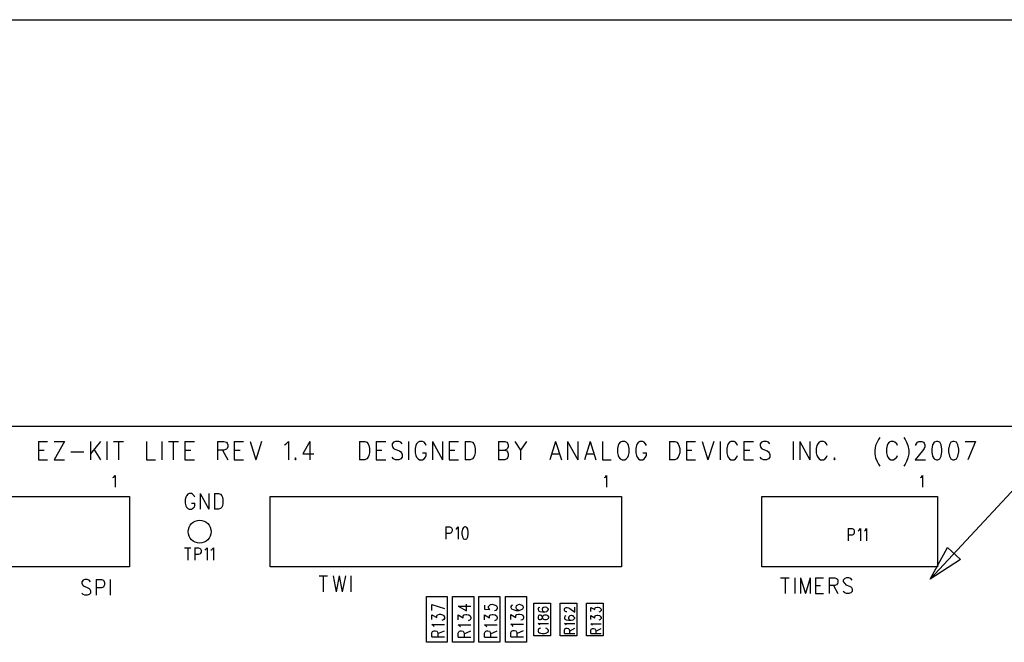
# Model space of a CAD drawing. Extents: x 11.9 to 28.1, y 10.8 to 21.2.
# Tile 21 of 53: x 17.1 to 19.9, y 19.4 to 21.2. Entities that reach past the tile are written whole.
import ezdxf

# ---------------------------------------------------------------- set-up
doc = ezdxf.new("R2010")
doc.units = 0
doc.header["$MEASUREMENT"] = 0
doc.layers.add('LAYNR1', color=2, linetype='Continuous')

msp = doc.modelspace()

# ---------------------------------------------------------------- linework, layer by layer
at = {"layer": 'LAYNR1', "color": 7}
for points in [[(11.892, 21.199), (28.093, 21.199)], [(19.677, 19.606), (20.511, 20.501), (20.561, 20.501)], [(23.448, 20.041), (13.097, 20.041)], [(17.138, 19.998), (17.138, 19.946)], [(17.138, 19.998), (17.164, 19.998)], [(17.212, 19.998), (17.183, 19.946)], [(17.183, 19.998), (17.212, 19.998)], [(17.286, 19.998), (17.286, 19.946)], [(17.315, 19.998), (17.286, 19.963)], [(17.333, 19.998), (17.333, 19.946)], [(17.352, 19.998), (17.38, 19.998)], [(17.366, 19.998), (17.366, 19.946)], [(17.446, 19.998), (17.446, 19.946)], [(17.489, 19.998), (17.489, 19.946)], [(17.508, 19.998), (17.537, 19.998)], [(17.522, 19.998), (17.522, 19.946)], [(17.555, 19.998), (17.555, 19.946)], [(17.555, 19.998), (17.582, 19.998)], [(17.648, 19.998), (17.648, 19.946)], [(17.648, 19.998), (17.666, 19.998), (17.673, 19.996), (17.675, 19.993), (17.677, 19.988), (17.677, 19.983), (17.675, 19.978), (17.673, 19.976), (17.666, 19.973), (17.648, 19.973)], [(17.695, 19.998), (17.695, 19.946)], [(17.695, 19.998), (17.722, 19.998)], [(17.741, 19.998), (17.757, 19.946)], [(17.773, 19.998), (17.757, 19.946)], [(17.839, 19.988), (17.843, 19.991), (17.85, 19.998), (17.85, 19.946)], [(17.911, 19.998), (17.891, 19.963), (17.922, 19.963)], [(17.911, 19.998), (17.911, 19.946)], [(18.052, 19.998), (18.052, 19.946)], [(18.052, 19.998), (18.067, 19.998), (18.073, 19.996), (18.077, 19.991), (18.079, 19.986), (18.081, 19.978), (18.081, 19.966), (18.079, 19.958), (18.077, 19.953), (18.073, 19.948), (18.067, 19.946)], [(18.1, 19.998), (18.1, 19.946)], [(18.1, 19.998), (18.127, 19.998)], [(18.174, 19.991), (18.17, 19.996), (18.164, 19.998), (18.155, 19.998), (18.149, 19.996), (18.145, 19.991), (18.145, 19.986), (18.147, 19.981), (18.149, 19.978), (18.153, 19.976), (18.166, 19.971), (18.17, 19.968), (18.172, 19.966), (18.174, 19.961), (18.174, 19.953), (18.17, 19.948), (18.164, 19.946)], [(18.192, 19.998), (18.192, 19.946)], [(18.242, 19.986), (18.24, 19.991), (18.236, 19.996), (18.232, 19.998), (18.223, 19.998), (18.219, 19.996), (18.215, 19.991), (18.213, 19.986), (18.211, 19.978), (18.211, 19.966), (18.213, 19.958), (18.215, 19.953), (18.219, 19.948), (18.223, 19.946)], [(18.26, 19.998), (18.26, 19.946)], [(18.26, 19.998), (18.289, 19.946)], [(18.289, 19.998), (18.289, 19.946)], [(18.308, 19.998), (18.308, 19.946)], [(18.308, 19.998), (18.334, 19.998)], [(18.353, 19.998), (18.353, 19.946)], [(18.353, 19.998), (18.367, 19.998), (18.374, 19.996), (18.378, 19.991), (18.38, 19.986), (18.382, 19.978), (18.382, 19.966), (18.38, 19.958), (18.378, 19.953), (18.374, 19.948), (18.367, 19.946)], [(18.448, 19.998), (18.448, 19.946)], [(18.448, 19.998), (18.466, 19.998), (18.472, 19.996), (18.474, 19.993), (18.476, 19.988), (18.476, 19.983), (18.474, 19.978), (18.472, 19.976), (18.466, 19.973)], [(18.495, 19.998), (18.511, 19.973), (18.511, 19.946)], [(18.528, 19.998), (18.511, 19.973)], [(18.61, 19.998), (18.594, 19.946)], [(18.61, 19.998), (18.627, 19.946)], [(18.645, 19.998), (18.645, 19.946)], [(18.645, 19.998), (18.674, 19.946)], [(18.674, 19.998), (18.674, 19.946)], [(18.709, 19.998), (18.693, 19.946)], [(18.709, 19.998), (18.725, 19.946)], [(18.744, 19.998), (18.744, 19.946)], [(18.8, 19.998), (18.795, 19.996), (18.791, 19.991), (18.789, 19.986), (18.787, 19.978), (18.787, 19.966), (18.789, 19.958), (18.791, 19.953), (18.795, 19.948), (18.8, 19.946)], [(18.808, 19.946), (18.812, 19.948), (18.816, 19.953), (18.818, 19.958), (18.82, 19.966), (18.82, 19.978), (18.818, 19.986), (18.816, 19.991), (18.812, 19.996), (18.808, 19.998), (18.8, 19.998)], [(18.87, 19.986), (18.867, 19.991), (18.863, 19.996), (18.859, 19.998), (18.851, 19.998), (18.847, 19.996), (18.843, 19.991), (18.841, 19.986), (18.839, 19.978), (18.839, 19.966), (18.841, 19.958), (18.843, 19.953), (18.847, 19.948), (18.851, 19.946)], [(18.935, 19.998), (18.935, 19.946)], [(18.935, 19.998), (18.95, 19.998), (18.956, 19.996), (18.96, 19.991), (18.962, 19.986), (18.964, 19.978), (18.964, 19.966), (18.962, 19.958), (18.96, 19.953), (18.956, 19.948), (18.95, 19.946)], [(18.983, 19.998), (18.983, 19.946)], [(18.983, 19.998), (19.009, 19.998)], [(19.028, 19.998), (19.044, 19.946)], [(19.061, 19.998), (19.044, 19.946)], [(19.079, 19.998), (19.079, 19.946)], [(19.129, 19.986), (19.127, 19.991), (19.123, 19.996), (19.119, 19.998), (19.11, 19.998), (19.106, 19.996), (19.102, 19.991), (19.1, 19.986), (19.098, 19.978), (19.098, 19.966), (19.1, 19.958), (19.102, 19.953), (19.106, 19.948), (19.11, 19.946)], [(19.147, 19.998), (19.147, 19.946)], [(19.147, 19.998), (19.174, 19.998)], [(19.221, 19.991), (19.217, 19.996), (19.211, 19.998), (19.203, 19.998), (19.197, 19.996), (19.193, 19.991), (19.193, 19.986), (19.195, 19.981), (19.197, 19.978), (19.201, 19.976), (19.213, 19.971), (19.217, 19.968), (19.219, 19.966), (19.221, 19.961), (19.221, 19.953), (19.217, 19.948), (19.211, 19.946)], [(19.287, 19.998), (19.287, 19.946)], [(19.306, 19.998), (19.306, 19.946)], [(19.306, 19.998), (19.335, 19.946)], [(19.335, 19.998), (19.335, 19.946)], [(19.365, 19.998), (19.361, 19.996), (19.357, 19.991), (19.355, 19.986), (19.353, 19.978), (19.353, 19.966), (19.355, 19.958), (19.357, 19.953), (19.361, 19.948), (19.365, 19.946)], [(19.384, 19.986), (19.382, 19.991), (19.378, 19.996), (19.374, 19.998), (19.365, 19.998)], [(19.534, 20.009), (19.53, 20.004), (19.526, 19.996), (19.522, 19.986), (19.52, 19.973), (19.52, 19.963), (19.522, 19.951), (19.526, 19.941), (19.53, 19.933), (19.534, 19.928)], [(19.584, 19.986), (19.582, 19.991), (19.577, 19.996), (19.573, 19.998), (19.565, 19.998), (19.561, 19.996), (19.557, 19.991), (19.555, 19.986), (19.553, 19.978), (19.553, 19.966), (19.555, 19.958), (19.557, 19.953), (19.561, 19.948), (19.565, 19.946)], [(19.602, 20.009), (19.606, 20.004), (19.61, 19.996), (19.614, 19.986), (19.617, 19.973), (19.617, 19.963), (19.614, 19.951), (19.61, 19.941), (19.606, 19.933), (19.602, 19.928)], [(19.637, 19.988), (19.639, 19.993), (19.641, 19.996), (19.645, 19.998), (19.654, 19.998), (19.658, 19.996), (19.66, 19.993), (19.662, 19.988), (19.662, 19.983), (19.66, 19.978), (19.656, 19.971), (19.635, 19.946)], [(19.695, 19.998), (19.689, 19.996), (19.684, 19.988), (19.682, 19.976), (19.682, 19.968), (19.684, 19.956), (19.689, 19.948), (19.695, 19.946)], [(19.699, 19.946), (19.705, 19.948), (19.709, 19.956), (19.711, 19.968), (19.711, 19.976), (19.709, 19.988), (19.705, 19.996), (19.699, 19.998), (19.695, 19.998)], [(19.742, 19.998), (19.736, 19.996), (19.732, 19.988), (19.73, 19.976), (19.73, 19.968), (19.732, 19.956), (19.736, 19.948), (19.742, 19.946)], [(19.746, 19.946), (19.752, 19.948), (19.756, 19.956), (19.759, 19.968), (19.759, 19.976), (19.756, 19.988), (19.752, 19.996), (19.746, 19.998), (19.742, 19.998)], [(19.777, 19.998), (19.806, 19.998)], [(19.806, 19.998), (19.785, 19.946)], [(17.138, 19.973), (17.154, 19.973)], [(17.23, 19.968), (17.267, 19.968)], [(17.296, 19.976), (17.315, 19.946)], [(17.555, 19.973), (17.572, 19.973)], [(17.662, 19.973), (17.677, 19.946)], [(17.695, 19.973), (17.712, 19.973)], [(18.1, 19.973), (18.116, 19.973)], [(18.232, 19.946), (18.236, 19.948), (18.24, 19.953), (18.242, 19.958), (18.242, 19.966)], [(18.232, 19.966), (18.242, 19.966)], [(18.308, 19.973), (18.324, 19.973)], [(18.448, 19.973), (18.466, 19.973), (18.472, 19.971), (18.474, 19.968), (18.476, 19.963), (18.476, 19.956), (18.474, 19.951), (18.472, 19.948), (18.466, 19.946)], [(18.859, 19.946), (18.863, 19.948), (18.867, 19.953), (18.87, 19.958), (18.87, 19.966)], [(18.859, 19.966), (18.87, 19.966)], [(18.983, 19.973), (18.999, 19.973)], [(19.147, 19.973), (19.164, 19.973)], [(19.637, 19.986), (19.637, 19.988)], [(17.138, 19.946), (17.164, 19.946)], [(17.183, 19.946), (17.212, 19.946)], [(17.446, 19.946), (17.471, 19.946)], [(17.555, 19.946), (17.582, 19.946)], [(17.695, 19.946), (17.722, 19.946)], [(17.87, 19.951), (17.868, 19.948), (17.87, 19.946)], [(17.87, 19.946), (17.872, 19.948), (17.87, 19.951)], [(18.067, 19.946), (18.052, 19.946)], [(18.1, 19.946), (18.127, 19.946)], [(18.155, 19.946), (18.149, 19.948), (18.145, 19.953)], [(18.164, 19.946), (18.155, 19.946)], [(18.223, 19.946), (18.232, 19.946)], [(18.308, 19.946), (18.334, 19.946)], [(18.367, 19.946), (18.353, 19.946)], [(18.466, 19.946), (18.448, 19.946)], [(18.6, 19.963), (18.621, 19.963)], [(18.699, 19.963), (18.719, 19.963)], [(18.744, 19.946), (18.769, 19.946)], [(18.8, 19.946), (18.808, 19.946)], [(18.851, 19.946), (18.859, 19.946)], [(18.95, 19.946), (18.935, 19.946)], [(18.983, 19.946), (19.009, 19.946)], [(19.11, 19.946), (19.119, 19.946)], [(19.119, 19.946), (19.123, 19.948), (19.127, 19.953), (19.129, 19.958)], [(19.147, 19.946), (19.174, 19.946)], [(19.203, 19.946), (19.197, 19.948), (19.193, 19.953)], [(19.211, 19.946), (19.203, 19.946)], [(19.365, 19.946), (19.374, 19.946)], [(19.374, 19.946), (19.378, 19.948), (19.382, 19.953), (19.384, 19.958)], [(19.405, 19.951), (19.403, 19.948), (19.405, 19.946)], [(19.405, 19.946), (19.407, 19.948), (19.405, 19.951)], [(19.565, 19.946), (19.573, 19.946)], [(19.573, 19.946), (19.577, 19.948), (19.582, 19.953), (19.584, 19.958)], [(19.635, 19.946), (19.664, 19.946)], [(19.695, 19.946), (19.699, 19.946)], [(19.742, 19.946), (19.746, 19.946)], [(17.35, 19.895), (17.353, 19.896), (17.356, 19.901), (17.356, 19.868)], [(18.75, 19.895), (18.753, 19.896), (18.756, 19.901), (18.756, 19.868)], [(19.65, 19.895), (19.653, 19.896), (19.656, 19.901), (19.656, 19.868)], [(16.397, 19.841), (17.397, 19.841)], [(17.397, 19.841), (17.397, 19.641)], [(17.558, 19.839), (17.556, 19.833), (17.556, 19.822)], [(17.583, 19.839), (17.581, 19.843), (17.577, 19.848), (17.574, 19.85), (17.567, 19.85), (17.563, 19.848), (17.56, 19.843), (17.558, 19.839)], [(17.598, 19.85), (17.598, 19.805)], [(17.598, 19.85), (17.623, 19.805)], [(17.623, 19.85), (17.623, 19.805)], [(17.639, 19.85), (17.639, 19.805)], [(17.639, 19.85), (17.651, 19.85), (17.656, 19.848), (17.66, 19.843), (17.662, 19.839)], [(17.662, 19.839), (17.663, 19.833), (17.663, 19.822)], [(17.798, 19.641), (17.798, 19.841)], [(17.798, 19.841), (18.798, 19.841)], [(18.798, 19.841), (18.798, 19.641)], [(19.198, 19.641), (19.198, 19.841)], [(19.198, 19.841), (19.698, 19.841)], [(19.698, 19.841), (19.698, 19.641)], [(17.556, 19.822), (17.558, 19.815), (17.56, 19.811), (17.563, 19.807), (17.567, 19.805)], [(17.567, 19.805), (17.574, 19.805)], [(17.574, 19.805), (17.577, 19.807), (17.581, 19.811), (17.583, 19.815), (17.583, 19.822)], [(17.574, 19.822), (17.583, 19.822)], [(17.651, 19.805), (17.639, 19.805)], [(17.663, 19.822), (17.662, 19.815), (17.66, 19.811), (17.656, 19.807), (17.651, 19.805)], [(18.298, 19.755), (18.298, 19.72)], [(18.298, 19.755), (18.309, 19.755)], [(18.309, 19.755), (18.313, 19.753)], [(18.313, 19.753), (18.314, 19.752)], [(18.314, 19.752), (18.316, 19.748)], [(18.316, 19.743), (18.314, 19.74)], [(18.316, 19.748), (18.316, 19.743)], [(18.327, 19.748), (18.329, 19.75)], [(18.329, 19.75), (18.333, 19.755)], [(18.333, 19.755), (18.333, 19.72)], [(18.346, 19.748), (18.344, 19.74)], [(18.348, 19.753), (18.346, 19.748)], [(18.352, 19.755), (18.348, 19.753)], [(18.354, 19.755), (18.352, 19.755)], [(18.358, 19.753), (18.354, 19.755)], [(18.361, 19.748), (18.358, 19.753)], [(18.362, 19.74), (18.361, 19.748)], [(19.444, 19.75), (19.444, 19.715)], [(19.444, 19.75), (19.455, 19.75), (19.459, 19.748), (19.46, 19.747), (19.461, 19.743), (19.461, 19.738), (19.46, 19.735), (19.459, 19.733), (19.455, 19.731), (19.444, 19.731)], [(19.472, 19.743), (19.475, 19.745), (19.479, 19.75), (19.479, 19.715)], [(19.49, 19.743), (19.493, 19.745), (19.496, 19.75), (19.496, 19.715)], [(18.309, 19.736), (18.298, 19.736)], [(18.313, 19.738), (18.309, 19.736)], [(18.314, 19.74), (18.313, 19.738)], [(18.344, 19.74), (18.344, 19.735)], [(18.344, 19.735), (18.346, 19.726)], [(18.346, 19.726), (18.348, 19.721)], [(18.348, 19.721), (18.352, 19.72)], [(18.352, 19.72), (18.354, 19.72)], [(18.354, 19.72), (18.358, 19.721)], [(18.358, 19.721), (18.361, 19.726)], [(18.361, 19.726), (18.362, 19.735)], [(18.362, 19.735), (18.362, 19.74)], [(17.554, 19.695), (17.572, 19.695)], [(17.563, 19.695), (17.563, 19.66)], [(17.583, 19.695), (17.583, 19.66)], [(17.583, 19.695), (17.594, 19.695)], [(17.594, 19.695), (17.598, 19.693)], [(17.598, 19.693), (17.599, 19.692)], [(17.599, 19.692), (17.601, 19.688)], [(17.601, 19.688), (17.601, 19.683)], [(17.612, 19.688), (17.614, 19.69)], [(17.614, 19.69), (17.618, 19.695)], [(17.618, 19.695), (17.618, 19.66)], [(17.629, 19.688), (17.632, 19.69)], [(17.632, 19.69), (17.636, 19.695)], [(17.636, 19.695), (17.636, 19.66)], [(17.594, 19.676), (17.583, 19.676)], [(17.598, 19.678), (17.594, 19.676)], [(17.599, 19.68), (17.598, 19.678)], [(17.601, 19.683), (17.599, 19.68)], [(17.397, 19.641), (16.397, 19.641)], [(18.798, 19.641), (17.798, 19.641)], [(19.698, 19.641), (19.198, 19.641)], [(17.286, 19.598), (17.282, 19.603), (17.277, 19.605), (17.27, 19.605), (17.265, 19.603), (17.261, 19.598), (17.261, 19.594)], [(17.302, 19.605), (17.302, 19.56)], [(17.302, 19.605), (17.317, 19.605), (17.323, 19.603), (17.324, 19.601), (17.326, 19.596), (17.326, 19.59), (17.324, 19.586), (17.323, 19.583), (17.317, 19.581), (17.302, 19.581)], [(17.342, 19.605), (17.342, 19.56)], [(17.937, 19.615), (17.961, 19.615)], [(17.949, 19.615), (17.949, 19.57)], [(17.977, 19.615), (17.986, 19.57)], [(17.994, 19.615), (17.986, 19.57)], [(17.994, 19.615), (18.003, 19.57)], [(18.012, 19.615), (18.003, 19.57)], [(18.028, 19.615), (18.028, 19.57)], [(19.251, 19.61), (19.276, 19.61)], [(19.264, 19.61), (19.264, 19.565)], [(19.292, 19.61), (19.292, 19.565)], [(19.308, 19.61), (19.308, 19.565)], [(19.308, 19.61), (19.322, 19.565)], [(19.336, 19.61), (19.322, 19.565)], [(19.336, 19.61), (19.336, 19.565)], [(19.351, 19.61), (19.351, 19.565)], [(19.351, 19.61), (19.374, 19.61)], [(19.39, 19.61), (19.39, 19.565)], [(19.39, 19.61), (19.406, 19.61), (19.411, 19.608), (19.413, 19.606), (19.414, 19.601), (19.414, 19.597), (19.413, 19.593), (19.411, 19.59), (19.406, 19.588), (19.39, 19.588)], [(19.455, 19.603), (19.451, 19.608), (19.446, 19.61), (19.439, 19.61), (19.434, 19.608), (19.43, 19.603), (19.43, 19.599)], [(17.261, 19.594), (17.263, 19.59), (17.265, 19.588), (17.268, 19.586), (17.279, 19.581), (17.282, 19.579), (17.284, 19.577)], [(17.284, 19.577), (17.286, 19.573), (17.286, 19.566), (17.282, 19.562), (17.277, 19.56)], [(19.351, 19.588), (19.365, 19.588)], [(19.402, 19.588), (19.414, 19.565)], [(19.43, 19.599), (19.432, 19.595), (19.434, 19.593), (19.437, 19.59), (19.448, 19.586), (19.451, 19.584), (19.453, 19.582)], [(19.453, 19.582), (19.455, 19.578), (19.455, 19.571), (19.451, 19.567), (19.446, 19.565)], [(17.27, 19.56), (17.265, 19.562), (17.261, 19.566)], [(17.277, 19.56), (17.27, 19.56)], [(18.243, 19.426), (18.243, 19.556)], [(18.243, 19.556), (18.302, 19.556)], [(18.302, 19.556), (18.302, 19.426)], [(18.317, 19.426), (18.317, 19.556)], [(18.317, 19.556), (18.378, 19.556)], [(18.378, 19.556), (18.378, 19.426)], [(18.392, 19.426), (18.392, 19.556)], [(18.392, 19.556), (18.452, 19.556)], [(18.452, 19.556), (18.452, 19.426)], [(18.468, 19.426), (18.468, 19.556)], [(18.468, 19.556), (18.528, 19.556)], [(18.528, 19.556), (18.528, 19.426)], [(19.351, 19.565), (19.374, 19.565)], [(19.439, 19.565), (19.434, 19.567), (19.43, 19.571)], [(19.446, 19.565), (19.439, 19.565)], [(18.258, 19.534), (18.294, 19.522)], [(18.258, 19.517), (18.258, 19.534)], [(18.333, 19.529), (18.357, 19.516), (18.357, 19.535)], [(18.333, 19.529), (18.369, 19.529)], [(18.408, 19.532), (18.408, 19.52), (18.423, 19.519), (18.422, 19.52), (18.42, 19.524), (18.42, 19.528), (18.422, 19.531), (18.425, 19.534), (18.43, 19.535), (18.433, 19.534), (18.439, 19.532), (18.442, 19.53), (18.444, 19.526), (18.444, 19.522), (18.442, 19.519), (18.44, 19.517), (18.437, 19.516)], [(18.488, 19.532), (18.485, 19.531), (18.483, 19.528), (18.483, 19.525), (18.485, 19.521), (18.49, 19.519), (18.498, 19.517), (18.507, 19.517), (18.514, 19.519), (18.517, 19.521), (18.519, 19.525), (18.519, 19.526), (18.517, 19.53), (18.514, 19.532), (18.508, 19.534), (18.507, 19.534), (18.502, 19.532), (18.498, 19.53), (18.497, 19.526), (18.497, 19.525), (18.498, 19.521), (18.502, 19.519), (18.507, 19.517)], [(18.549, 19.444), (18.549, 19.537)], [(18.549, 19.537), (18.596, 19.537)], [(18.562, 19.524), (18.561, 19.521), (18.561, 19.519), (18.562, 19.516), (18.566, 19.514), (18.573, 19.513)], [(18.565, 19.525), (18.562, 19.524)], [(18.596, 19.537), (18.596, 19.444)], [(18.624, 19.444), (18.624, 19.537)], [(18.624, 19.537), (18.671, 19.537)], [(18.643, 19.513), (18.641, 19.513), (18.639, 19.514), (18.637, 19.515), (18.636, 19.517), (18.636, 19.521), (18.637, 19.523), (18.639, 19.524), (18.641, 19.525), (18.644, 19.525), (18.647, 19.524), (18.651, 19.522), (18.665, 19.512), (18.665, 19.526)], [(18.671, 19.537), (18.671, 19.444)], [(18.699, 19.444), (18.699, 19.537)], [(18.699, 19.537), (18.746, 19.537)], [(18.711, 19.514), (18.711, 19.525), (18.722, 19.519), (18.722, 19.522), (18.723, 19.524)], [(18.723, 19.524), (18.725, 19.525), (18.729, 19.526), (18.731, 19.526), (18.736, 19.525), (18.738, 19.523), (18.74, 19.52), (18.74, 19.517), (18.738, 19.514), (18.737, 19.513)], [(18.746, 19.537), (18.746, 19.444)], [(18.258, 19.491), (18.258, 19.504)], [(18.258, 19.504), (18.272, 19.497)], [(18.272, 19.501), (18.273, 19.503)], [(18.272, 19.497), (18.272, 19.501)], [(18.273, 19.503), (18.275, 19.504)], [(18.275, 19.504), (18.28, 19.506)], [(18.28, 19.506), (18.283, 19.506)], [(18.283, 19.506), (18.289, 19.504)], [(18.29, 19.489), (18.287, 19.488)], [(18.289, 19.504), (18.292, 19.502)], [(18.292, 19.491), (18.29, 19.489)], [(18.292, 19.502), (18.294, 19.498)], [(18.294, 19.494), (18.292, 19.491)], [(18.294, 19.498), (18.294, 19.494)], [(18.333, 19.49), (18.333, 19.504), (18.347, 19.496), (18.347, 19.5), (18.348, 19.503), (18.35, 19.504), (18.355, 19.505), (18.358, 19.505), (18.364, 19.504), (18.367, 19.501), (18.369, 19.497), (18.369, 19.494), (18.367, 19.49), (18.365, 19.489), (18.362, 19.487)], [(18.408, 19.49), (18.408, 19.504), (18.422, 19.496), (18.422, 19.5), (18.423, 19.503), (18.425, 19.504), (18.43, 19.505), (18.433, 19.505), (18.439, 19.504), (18.442, 19.501), (18.444, 19.497), (18.444, 19.494), (18.442, 19.49), (18.44, 19.489), (18.437, 19.487)], [(18.483, 19.491), (18.483, 19.505), (18.497, 19.497), (18.497, 19.501), (18.498, 19.504), (18.5, 19.505), (18.505, 19.506), (18.508, 19.506), (18.514, 19.505), (18.517, 19.503), (18.519, 19.499), (18.519, 19.495), (18.517, 19.491), (18.515, 19.49), (18.512, 19.489)], [(18.562, 19.502), (18.561, 19.499), (18.561, 19.495)], [(18.561, 19.495), (18.562, 19.492), (18.565, 19.491)], [(18.57, 19.502), (18.568, 19.503), (18.565, 19.503), (18.562, 19.502)], [(18.565, 19.491), (18.568, 19.491)], [(18.568, 19.491), (18.57, 19.492), (18.572, 19.494), (18.573, 19.498), (18.575, 19.501), (18.577, 19.503), (18.58, 19.504), (18.584, 19.504), (18.587, 19.503), (18.588, 19.502)], [(18.577, 19.491), (18.575, 19.493), (18.573, 19.496), (18.572, 19.5), (18.57, 19.502)], [(18.573, 19.513), (18.58, 19.513)], [(18.587, 19.491), (18.584, 19.49), (18.58, 19.49), (18.577, 19.491)], [(18.588, 19.502), (18.59, 19.499), (18.59, 19.495), (18.588, 19.492), (18.587, 19.491)], [(18.64, 19.501), (18.637, 19.5), (18.636, 19.497), (18.636, 19.495), (18.637, 19.492), (18.641, 19.49), (18.648, 19.489), (18.655, 19.489), (18.661, 19.49), (18.663, 19.492), (18.665, 19.495), (18.665, 19.496), (18.663, 19.499), (18.661, 19.501), (18.656, 19.502), (18.655, 19.502), (18.651, 19.501), (18.648, 19.499), (18.647, 19.496), (18.647, 19.495), (18.648, 19.492), (18.651, 19.49), (18.655, 19.489)], [(18.711, 19.491), (18.711, 19.502)], [(18.711, 19.502), (18.722, 19.496), (18.722, 19.499), (18.723, 19.501), (18.725, 19.502)], [(18.725, 19.502), (18.729, 19.503), (18.731, 19.503), (18.736, 19.502)], [(18.737, 19.513), (18.734, 19.512)], [(18.738, 19.491), (18.737, 19.49), (18.734, 19.489)], [(18.736, 19.502), (18.738, 19.5), (18.74, 19.497), (18.74, 19.494), (18.738, 19.491)], [(18.263, 19.473), (18.258, 19.477)], [(18.258, 19.477), (18.294, 19.477)], [(18.265, 19.471), (18.263, 19.473)], [(18.34, 19.47), (18.338, 19.472), (18.333, 19.476), (18.369, 19.476)], [(18.415, 19.47), (18.413, 19.472), (18.408, 19.476), (18.444, 19.476)], [(18.49, 19.471), (18.488, 19.474), (18.483, 19.478), (18.519, 19.478)], [(18.483, 19.442), (18.483, 19.454), (18.485, 19.458), (18.487, 19.459), (18.49, 19.46), (18.493, 19.46), (18.497, 19.459), (18.498, 19.458), (18.5, 19.454), (18.5, 19.442)], [(18.5, 19.451), (18.519, 19.46)], [(18.566, 19.475), (18.565, 19.477), (18.561, 19.48), (18.59, 19.48)], [(18.568, 19.466), (18.565, 19.465), (18.562, 19.463), (18.561, 19.461), (18.561, 19.457)], [(18.59, 19.457), (18.59, 19.461), (18.588, 19.463), (18.586, 19.465), (18.583, 19.466)], [(18.641, 19.475), (18.64, 19.477), (18.636, 19.48), (18.665, 19.48)], [(18.636, 19.451), (18.636, 19.46), (18.637, 19.464), (18.639, 19.465), (18.641, 19.466), (18.644, 19.466), (18.647, 19.465), (18.648, 19.464), (18.65, 19.46), (18.65, 19.451)], [(18.65, 19.458), (18.665, 19.466)], [(18.716, 19.474), (18.715, 19.476), (18.711, 19.479)], [(18.711, 19.479), (18.74, 19.479)], [(18.711, 19.451), (18.711, 19.46), (18.712, 19.463), (18.714, 19.464), (18.716, 19.465), (18.719, 19.465), (18.722, 19.464), (18.723, 19.463), (18.725, 19.46), (18.725, 19.451)], [(18.725, 19.458), (18.74, 19.465)], [(18.258, 19.453), (18.26, 19.457)], [(18.258, 19.442), (18.258, 19.453)], [(18.258, 19.442), (18.294, 19.442)], [(18.26, 19.457), (18.262, 19.458)], [(18.262, 19.458), (18.265, 19.459)], [(18.265, 19.459), (18.268, 19.459)], [(18.268, 19.459), (18.272, 19.458)], [(18.272, 19.458), (18.273, 19.457)], [(18.273, 19.457), (18.275, 19.453)], [(18.275, 19.451), (18.294, 19.459)], [(18.275, 19.453), (18.275, 19.442)], [(18.333, 19.441), (18.333, 19.452), (18.335, 19.456), (18.337, 19.458), (18.34, 19.459), (18.343, 19.459), (18.347, 19.458), (18.348, 19.456), (18.35, 19.452), (18.35, 19.441)], [(18.333, 19.441), (18.369, 19.441)], [(18.35, 19.45), (18.369, 19.459)], [(18.408, 19.441), (18.408, 19.452), (18.41, 19.456), (18.412, 19.458), (18.415, 19.459), (18.418, 19.459), (18.422, 19.458), (18.423, 19.456), (18.425, 19.452), (18.425, 19.441)], [(18.408, 19.441), (18.444, 19.441)], [(18.425, 19.45), (18.444, 19.459)], [(18.483, 19.442), (18.519, 19.442)], [(18.596, 19.444), (18.549, 19.444)], [(18.561, 19.457), (18.562, 19.455), (18.565, 19.453), (18.568, 19.452), (18.572, 19.451), (18.579, 19.451), (18.583, 19.452), (18.586, 19.453), (18.588, 19.455), (18.59, 19.457)], [(18.671, 19.444), (18.624, 19.444)], [(18.636, 19.451), (18.665, 19.451)], [(18.746, 19.444), (18.699, 19.444)], [(18.711, 19.451), (18.74, 19.451)], [(18.302, 19.426), (18.243, 19.426)], [(18.378, 19.426), (18.317, 19.426)], [(18.452, 19.426), (18.392, 19.426)], [(18.528, 19.426), (18.468, 19.426)]]:
    msp.add_lwpolyline(points, dxfattribs=at)
for points in [[(19.677, 19.606), (19.727, 19.696), (19.764, 19.662), (19.677, 19.606)], [(18.58, 19.513), (18.586, 19.514), (18.588, 19.516), (18.59, 19.519), (18.59, 19.52), (18.588, 19.523), (18.586, 19.525), (18.581, 19.526), (18.58, 19.526), (18.576, 19.525), (18.573, 19.523), (18.572, 19.52), (18.572, 19.519), (18.573, 19.516), (18.576, 19.514), (18.58, 19.513)]]:
    msp.add_lwpolyline(points, close=True, dxfattribs=at)
msp.add_circle((17.597, 19.741), 0.0325, dxfattribs=at)

doc.saveas('drawing.dxf')
